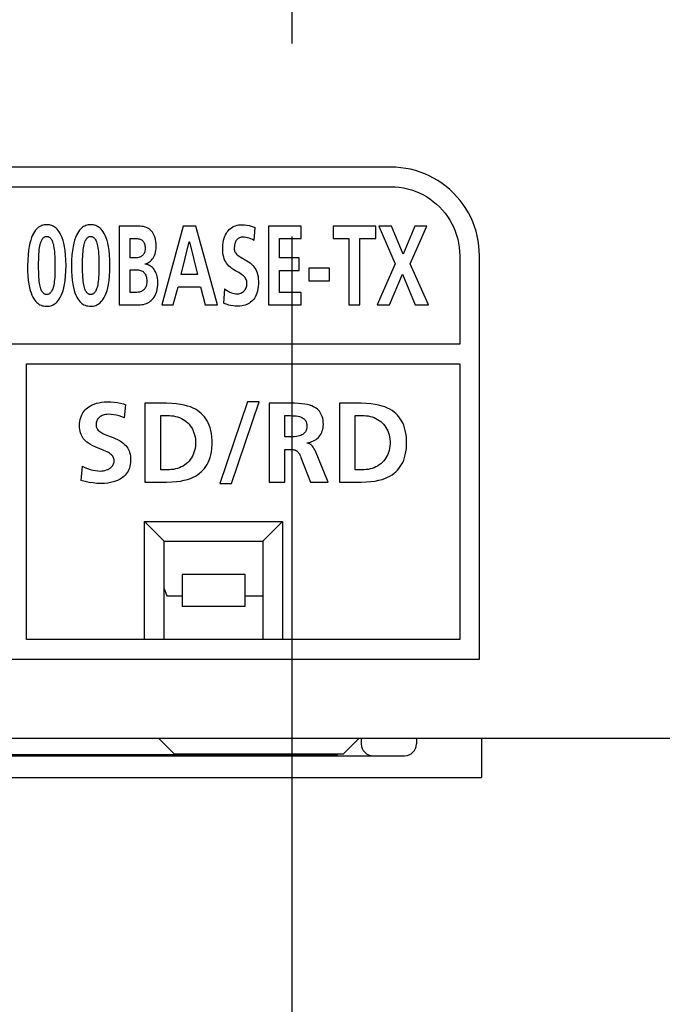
# Model space of a CAD drawing. Extents: x -4 to 1106, y 0 to 693.
# Tile 13 of 26: x 881 to 898, y 286 to 311. Entities that reach past the tile are written whole.
import ezdxf

# ---------------------------------------------------------------- set-up
doc = ezdxf.new("R2010")
doc.units = 0
doc.header["$LTSCALE"] = 65.395
doc.linetypes.add('CENTER', pattern=[0.6, 0.375, -0.075, 0.075, -0.075])
doc.layers.get('0').update_dxf_attribs({"linetype": 'CONTINUOUS'})
doc.layers.add('AXIS', color=7, linetype='CONTINUOUS')
doc.layers.add('FEAT_ALL', color=7, linetype='CONTINUOUS')

msp = doc.modelspace()

# ---------------------------------------------------------------- linework, layer by layer
at = {"color": 7, "linetype": 'CONTINUOUS'}
for p, q in [((890.679, 307.501), (871.679, 307.501)), ((890.805, 307.497), (890.679, 307.501)), ((890.932, 307.486), (890.805, 307.497)), ((891.058, 307.469), (890.932, 307.486)), ((891.182, 307.444), (891.058, 307.469)), ((891.304, 307.413), (891.182, 307.444)), ((891.424, 307.375), (891.304, 307.413)), ((891.54, 307.33), (891.424, 307.375)), ((891.654, 307.279), (891.54, 307.33)), ((891.766, 307.222), (891.654, 307.279)), ((891.874, 307.157), (891.766, 307.222)), ((891.979, 307.087), (891.874, 307.157)), ((892.08, 307.011), (891.979, 307.087)), ((871.679, 307), (890.679, 307)), ((890.679, 307), (890.786, 306.997)), ((890.786, 306.997), (890.892, 306.988)), ((890.892, 306.988), (890.997, 306.972)), ((890.997, 306.972), (891.1, 306.95)), ((891.1, 306.95), (891.201, 306.922)), ((891.201, 306.922), (891.3, 306.888)), ((891.3, 306.888), (891.397, 306.847)), ((891.397, 306.847), (891.491, 306.802)), ((892.177, 306.929), (892.08, 307.011)), ((892.27, 306.842), (892.177, 306.929)), ((892.357, 306.749), (892.27, 306.842)), ((891.491, 306.802), (891.583, 306.75)), ((891.583, 306.75), (891.671, 306.693)), ((891.671, 306.693), (891.756, 306.63)), ((891.756, 306.63), (891.838, 306.562)), ((892.439, 306.652), (892.357, 306.749)), ((892.516, 306.55), (892.439, 306.652)), ((891.838, 306.562), (891.916, 306.488)), ((891.916, 306.488), (891.99, 306.41)), ((891.99, 306.41), (892.058, 306.328)), ((892.058, 306.328), (892.121, 306.243)), ((892.586, 306.445), (892.516, 306.55)), ((892.65, 306.336), (892.586, 306.445)), ((892.708, 306.225), (892.65, 306.336)), ((892.121, 306.243), (892.178, 306.154)), ((892.178, 306.154), (892.23, 306.063)), ((892.759, 306.111), (892.708, 306.225)), ((892.804, 305.994), (892.759, 306.111)), ((881.636, 305.859), (881.611, 305.817)), ((881.662, 305.895), (881.636, 305.859)), ((881.687, 305.924), (881.662, 305.895)), ((881.713, 305.949), (881.687, 305.924)), ((881.739, 305.971), (881.713, 305.949)), ((881.766, 305.989), (881.739, 305.971)), ((881.793, 306.004), (881.766, 305.989)), ((881.821, 306.016), (881.793, 306.004)), ((881.85, 306.025), (881.821, 306.016)), ((881.88, 306.032), (881.85, 306.025)), ((881.911, 306.036), (881.88, 306.032)), ((881.945, 306.038), (881.911, 306.036)), ((881.98, 306.036), (881.945, 306.038)), ((882.014, 306.032), (881.98, 306.036)), ((882.045, 306.025), (882.014, 306.032)), ((882.076, 306.015), (882.045, 306.025)), ((882.105, 306.002), (882.076, 306.015)), ((882.133, 305.987), (882.105, 306.002)), ((882.16, 305.968), (882.133, 305.987)), ((882.187, 305.946), (882.16, 305.968)), ((882.213, 305.921), (882.187, 305.946)), ((882.239, 305.89), (882.213, 305.921)), ((882.265, 305.855), (882.239, 305.89)), ((882.29, 305.813), (882.265, 305.855)), ((882.752, 305.859), (882.726, 305.817)), ((882.778, 305.895), (882.752, 305.859)), ((882.803, 305.924), (882.778, 305.895)), ((882.829, 305.949), (882.803, 305.924)), ((882.855, 305.971), (882.829, 305.949)), ((882.882, 305.989), (882.855, 305.971)), ((882.909, 306.004), (882.882, 305.989)), ((882.937, 306.016), (882.909, 306.004)), ((882.966, 306.025), (882.937, 306.016)), ((882.996, 306.032), (882.966, 306.025)), ((883.027, 306.036), (882.996, 306.032)), ((883.06, 306.038), (883.027, 306.036)), ((883.096, 306.036), (883.06, 306.038)), ((883.129, 306.032), (883.096, 306.036)), ((883.161, 306.025), (883.129, 306.032)), ((883.192, 306.015), (883.161, 306.025)), ((883.221, 306.002), (883.192, 306.015)), ((883.249, 305.987), (883.221, 306.002)), ((883.276, 305.968), (883.249, 305.987)), ((883.303, 305.946), (883.276, 305.968)), ((883.329, 305.921), (883.303, 305.946)), ((883.355, 305.89), (883.329, 305.921)), ((883.38, 305.855), (883.355, 305.89)), ((883.406, 305.813), (883.38, 305.855)), ((884.273, 306.003), (883.783, 306.003)), ((883.783, 306.003), (883.783, 304)), ((884.318, 306.002), (884.273, 306.003)), ((884.362, 305.996), (884.318, 306.002)), ((884.404, 305.988), (884.362, 305.996)), ((884.442, 305.977), (884.404, 305.988)), ((884.478, 305.964), (884.442, 305.977)), ((884.509, 305.949), (884.478, 305.964)), ((884.537, 305.932), (884.509, 305.949)), ((884.563, 305.914), (884.537, 305.932)), ((884.586, 305.894), (884.563, 305.914)), ((884.608, 305.87), (884.586, 305.894)), ((884.629, 305.844), (884.608, 305.87)), ((884.649, 305.814), (884.629, 305.844)), ((885.41, 306.003), (884.865, 304)), ((885.728, 306.003), (885.41, 306.003)), ((886.278, 304), (885.728, 306.003)), ((886.505, 305.821), (886.527, 305.855)), ((886.527, 305.855), (886.552, 305.886)), ((886.552, 305.886), (886.578, 305.914)), ((886.578, 305.914), (886.606, 305.939)), ((886.606, 305.939), (886.636, 305.961)), ((886.636, 305.961), (886.668, 305.98)), ((886.668, 305.98), (886.702, 305.997)), ((886.702, 305.997), (886.738, 306.011)), ((886.738, 306.011), (886.776, 306.022)), ((886.776, 306.022), (886.816, 306.031)), ((886.816, 306.031), (886.858, 306.036)), ((886.858, 306.036), (886.901, 306.038)), ((886.901, 306.038), (886.965, 306.035)), ((886.965, 306.035), (887.025, 306.029)), ((887.025, 306.029), (887.082, 306.018)), ((887.082, 306.018), (887.137, 306.004)), ((887.137, 306.004), (887.189, 305.987)), ((887.189, 305.987), (887.237, 305.966)), ((887.211, 305.636), (887.237, 305.966)), ((888.401, 306.003), (887.574, 306.003)), ((887.574, 306.003), (887.574, 304)), ((888.401, 305.688), (888.401, 306.003)), ((890.296, 306.003), (889.212, 306.003)), ((889.212, 306.003), (889.212, 305.688)), ((890.296, 305.688), (890.296, 306.003)), ((890.699, 306.003), (890.373, 306.003)), ((890.373, 306.003), (890.792, 305.042)), ((890.992, 305.289), (890.699, 306.003)), ((891.291, 306.003), (890.992, 305.289)), ((891.171, 305.042), (891.592, 306.003)), ((891.592, 306.003), (891.291, 306.003)), ((892.23, 306.063), (892.276, 305.968)), ((892.276, 305.968), (892.316, 305.872)), ((892.316, 305.872), (892.35, 305.773)), ((892.841, 305.875), (892.804, 305.994)), ((892.873, 305.753), (892.841, 305.875)), ((881.539, 305.644), (881.518, 305.569)), ((881.561, 305.71), (881.539, 305.644)), ((881.585, 305.768), (881.561, 305.71)), ((881.611, 305.817), (881.585, 305.768)), ((881.788, 305.567), (881.798, 305.598)), ((881.798, 305.598), (881.809, 305.625)), ((881.809, 305.625), (881.82, 305.648)), ((881.82, 305.648), (881.832, 305.668)), ((881.832, 305.668), (881.844, 305.686)), ((881.844, 305.686), (881.856, 305.7)), ((881.856, 305.7), (881.869, 305.712)), ((881.869, 305.712), (881.882, 305.721)), ((881.882, 305.721), (881.895, 305.728)), ((881.895, 305.728), (881.909, 305.734)), ((881.909, 305.734), (881.922, 305.737)), ((881.922, 305.737), (881.937, 305.739)), ((881.937, 305.739), (881.951, 305.739)), ((881.951, 305.739), (881.966, 305.737)), ((881.966, 305.737), (881.98, 305.734)), ((881.98, 305.734), (881.994, 305.729)), ((881.994, 305.729), (882.007, 305.722)), ((882.007, 305.722), (882.021, 305.713)), ((882.021, 305.713), (882.034, 305.701)), ((882.034, 305.701), (882.046, 305.687)), ((882.046, 305.687), (882.059, 305.67)), ((882.059, 305.67), (882.071, 305.65)), ((882.071, 305.65), (882.082, 305.627)), ((882.082, 305.627), (882.093, 305.6)), ((882.093, 305.6), (882.103, 305.569)), ((882.314, 305.763), (882.29, 305.813)), ((882.338, 305.706), (882.314, 305.763)), ((882.36, 305.64), (882.338, 305.706)), ((882.38, 305.565), (882.36, 305.64)), ((882.654, 305.645), (882.633, 305.569)), ((882.677, 305.71), (882.654, 305.645)), ((882.701, 305.768), (882.677, 305.71)), ((882.726, 305.817), (882.701, 305.768)), ((882.904, 305.567), (882.914, 305.598)), ((882.914, 305.598), (882.924, 305.625)), ((882.924, 305.625), (882.936, 305.648)), ((882.936, 305.648), (882.947, 305.668)), ((882.947, 305.668), (882.96, 305.686)), ((882.96, 305.686), (882.972, 305.7)), ((882.972, 305.7), (882.985, 305.712)), ((882.985, 305.712), (882.997, 305.721)), ((882.997, 305.721), (883.011, 305.728)), ((883.011, 305.728), (883.024, 305.734)), ((883.024, 305.734), (883.038, 305.737)), ((883.038, 305.737), (883.052, 305.739)), ((883.052, 305.739), (883.067, 305.739)), ((883.067, 305.739), (883.081, 305.737)), ((883.081, 305.737), (883.096, 305.734)), ((883.096, 305.734), (883.109, 305.729)), ((883.109, 305.729), (883.123, 305.722)), ((883.123, 305.722), (883.136, 305.713)), ((883.136, 305.713), (883.149, 305.701)), ((883.149, 305.701), (883.162, 305.687)), ((883.162, 305.687), (883.174, 305.67)), ((883.174, 305.67), (883.186, 305.65)), ((883.186, 305.65), (883.198, 305.627)), ((883.198, 305.627), (883.209, 305.6)), ((883.209, 305.6), (883.219, 305.569)), ((883.43, 305.763), (883.406, 305.813)), ((883.453, 305.706), (883.43, 305.763)), ((883.475, 305.64), (883.453, 305.706)), ((883.495, 305.565), (883.475, 305.64)), ((884.064, 305.688), (884.172, 305.688)), ((884.064, 305.194), (884.064, 305.688)), ((884.172, 305.688), (884.208, 305.687)), ((884.208, 305.687), (884.24, 305.685)), ((884.24, 305.685), (884.269, 305.682)), ((884.269, 305.682), (884.294, 305.676)), ((884.294, 305.676), (884.316, 305.67)), ((884.316, 305.67), (884.335, 305.662)), ((884.335, 305.662), (884.352, 305.652)), ((884.352, 305.652), (884.368, 305.641)), ((884.368, 305.641), (884.382, 305.628)), ((884.382, 305.628), (884.395, 305.613)), ((884.395, 305.613), (884.407, 305.596)), ((884.407, 305.596), (884.418, 305.576)), ((884.418, 305.576), (884.427, 305.555)), ((884.667, 305.781), (884.649, 305.814)), ((884.683, 305.745), (884.667, 305.781)), ((884.697, 305.705), (884.683, 305.745)), ((884.708, 305.66), (884.697, 305.705)), ((884.717, 305.609), (884.708, 305.66)), ((884.722, 305.553), (884.717, 305.609)), ((885.358, 304.775), (885.561, 305.601)), ((885.561, 305.601), (885.565, 305.601)), ((885.565, 305.601), (885.768, 304.775)), ((886.415, 305.517), (886.423, 305.582)), ((886.423, 305.582), (886.434, 305.642)), ((886.434, 305.642), (886.449, 305.696)), ((886.449, 305.696), (886.465, 305.743)), ((886.465, 305.743), (886.484, 305.784)), ((886.484, 305.784), (886.505, 305.821)), ((886.727, 305.58), (886.718, 305.552)), ((886.736, 305.603), (886.727, 305.58)), ((886.747, 305.624), (886.736, 305.603)), ((886.759, 305.642), (886.747, 305.624)), ((886.773, 305.658), (886.759, 305.642)), ((886.787, 305.672), (886.773, 305.658)), ((886.804, 305.684), (886.787, 305.672)), ((886.822, 305.695), (886.804, 305.684)), ((886.841, 305.704), (886.822, 305.695)), ((886.861, 305.712), (886.841, 305.704)), ((886.882, 305.717), (886.861, 305.712)), ((886.904, 305.721), (886.882, 305.717)), ((886.926, 305.722), (886.904, 305.721)), ((886.963, 305.72), (886.926, 305.722)), ((887.003, 305.715), (886.963, 305.72)), ((887.044, 305.707), (887.003, 305.715)), ((887.085, 305.695), (887.044, 305.707)), ((887.127, 305.679), (887.085, 305.695)), ((887.169, 305.66), (887.127, 305.679)), ((887.211, 305.636), (887.169, 305.66)), ((887.855, 305.688), (888.401, 305.688)), ((887.855, 305.194), (887.855, 305.688)), ((889.212, 305.688), (889.613, 305.688)), ((889.613, 305.688), (889.613, 304)), ((889.894, 305.688), (890.296, 305.688)), ((889.894, 304), (889.894, 305.688)), ((892.35, 305.773), (892.378, 305.671)), ((892.378, 305.671), (892.4, 305.568)), ((892.897, 305.629), (892.873, 305.753)), ((892.915, 305.504), (892.897, 305.629)), ((881.483, 305.383), (881.47, 305.27)), ((881.499, 305.482), (881.483, 305.383)), ((881.518, 305.569), (881.499, 305.482)), ((881.747, 305.293), (881.751, 305.352)), ((881.751, 305.352), (881.757, 305.404)), ((881.757, 305.404), (881.764, 305.452)), ((881.764, 305.452), (881.771, 305.494)), ((881.771, 305.494), (881.779, 305.533)), ((881.779, 305.533), (881.788, 305.567)), ((882.103, 305.569), (882.113, 305.535)), ((882.113, 305.535), (882.121, 305.497)), ((882.121, 305.497), (882.129, 305.454)), ((882.129, 305.454), (882.136, 305.407)), ((882.136, 305.407), (882.142, 305.354)), ((882.142, 305.354), (882.146, 305.295)), ((882.397, 305.48), (882.38, 305.565)), ((882.412, 305.383), (882.397, 305.48)), ((882.424, 305.27), (882.412, 305.383)), ((882.599, 305.383), (882.586, 305.27)), ((882.615, 305.482), (882.599, 305.383)), ((882.633, 305.569), (882.615, 305.482)), ((882.862, 305.293), (882.867, 305.352)), ((882.867, 305.352), (882.873, 305.404)), ((882.873, 305.404), (882.879, 305.452)), ((882.879, 305.452), (882.887, 305.494)), ((882.887, 305.494), (882.895, 305.533)), ((882.895, 305.533), (882.904, 305.567)), ((883.219, 305.569), (883.228, 305.535)), ((883.228, 305.535), (883.237, 305.497)), ((883.237, 305.497), (883.245, 305.454)), ((883.245, 305.454), (883.251, 305.407)), ((883.251, 305.407), (883.257, 305.354)), ((883.257, 305.354), (883.262, 305.295)), ((883.513, 305.48), (883.495, 305.565)), ((883.528, 305.383), (883.513, 305.48)), ((883.54, 305.271), (883.528, 305.383)), ((884.425, 305.329), (884.416, 305.308)), ((884.433, 305.352), (884.425, 305.329)), ((884.427, 305.555), (884.434, 305.53)), ((884.438, 305.378), (884.433, 305.352)), ((884.434, 305.53), (884.439, 305.502)), ((884.442, 305.406), (884.438, 305.378)), ((884.439, 305.502), (884.442, 305.472)), ((884.442, 305.472), (884.443, 305.438)), ((884.443, 305.438), (884.442, 305.406)), ((884.695, 305.295), (884.707, 305.337)), ((884.707, 305.337), (884.716, 305.384)), ((884.716, 305.384), (884.722, 305.435)), ((884.724, 305.489), (884.722, 305.553)), ((884.722, 305.435), (884.724, 305.489)), ((886.412, 305.449), (886.415, 305.517)), ((886.413, 305.381), (886.412, 305.449)), ((886.418, 305.319), (886.413, 305.381)), ((886.707, 305.484), (886.705, 305.444)), ((886.705, 305.444), (886.706, 305.418)), ((886.706, 305.418), (886.71, 305.395)), ((886.711, 305.521), (886.707, 305.484)), ((886.71, 305.395), (886.715, 305.373)), ((886.718, 305.552), (886.711, 305.521)), ((886.715, 305.373), (886.723, 305.352)), ((886.723, 305.352), (886.733, 305.332)), ((886.733, 305.332), (886.745, 305.312)), ((892.4, 305.568), (892.416, 305.464)), ((892.416, 305.464), (892.426, 305.358)), ((892.426, 305.358), (892.429, 305.251)), ((892.925, 305.377), (892.915, 305.504)), ((892.929, 305.251), (892.925, 305.377)), ((881.462, 305.141), (881.459, 304.996)), ((881.47, 305.27), (881.462, 305.141)), ((881.74, 305.08), (881.741, 305.158)), ((881.74, 304.996), (881.74, 305.08)), ((881.741, 305.158), (881.744, 305.229)), ((881.744, 305.229), (881.747, 305.293)), ((882.146, 305.295), (882.15, 305.23)), ((882.15, 305.23), (882.152, 305.159)), ((882.152, 305.159), (882.153, 305.081)), ((882.153, 305.081), (882.153, 304.996)), ((882.432, 305.141), (882.424, 305.27)), ((882.435, 305.001), (882.432, 305.141)), ((882.578, 305.141), (882.574, 304.996)), ((882.586, 305.27), (882.578, 305.141)), ((882.856, 305.08), (882.857, 305.158)), ((882.856, 304.996), (882.856, 305.08)), ((882.857, 305.158), (882.859, 305.229)), ((882.859, 305.229), (882.862, 305.293)), ((883.262, 305.295), (883.265, 305.23)), ((883.265, 305.23), (883.268, 305.159)), ((883.268, 305.159), (883.269, 305.081)), ((883.269, 305.081), (883.269, 304.996)), ((883.547, 305.141), (883.54, 305.271)), ((883.55, 305.002), (883.547, 305.141)), ((884.178, 305.194), (884.064, 305.194)), ((884.217, 305.196), (884.178, 305.194)), ((884.25, 305.199), (884.217, 305.196)), ((884.279, 305.205), (884.25, 305.199)), ((884.304, 305.213), (884.279, 305.205)), ((884.326, 305.221), (884.304, 305.213)), ((884.345, 305.232), (884.326, 305.221)), ((884.362, 305.244), (884.345, 305.232)), ((884.378, 305.258), (884.362, 305.244)), ((884.392, 305.273), (884.378, 305.258)), ((884.405, 305.29), (884.392, 305.273)), ((884.416, 305.308), (884.405, 305.29)), ((884.502, 305.062), (884.529, 305.077)), ((884.529, 305.077), (884.555, 305.093)), ((884.555, 305.093), (884.579, 305.113)), ((884.579, 305.113), (884.603, 305.135)), ((884.603, 305.135), (884.625, 305.161)), ((884.625, 305.161), (884.645, 305.189)), ((884.645, 305.189), (884.664, 305.221)), ((884.664, 305.221), (884.68, 305.256)), ((884.68, 305.256), (884.695, 305.295)), ((886.426, 305.263), (886.418, 305.319)), ((886.438, 305.215), (886.426, 305.263)), ((886.452, 305.171), (886.438, 305.215)), ((886.469, 305.13), (886.452, 305.171)), ((886.488, 305.093), (886.469, 305.13)), ((886.511, 305.057), (886.488, 305.093)), ((886.745, 305.312), (886.761, 305.292)), ((886.761, 305.292), (886.781, 305.272)), ((886.781, 305.272), (886.806, 305.252)), ((886.806, 305.252), (886.835, 305.231)), ((886.835, 305.231), (886.868, 305.21)), ((886.868, 305.21), (886.904, 305.19)), ((886.904, 305.19), (886.943, 305.168)), ((886.943, 305.168), (886.984, 305.145)), ((886.984, 305.145), (887.027, 305.12)), ((887.027, 305.12), (887.068, 305.094)), ((887.068, 305.094), (887.108, 305.065)), ((888.355, 305.194), (887.855, 305.194)), ((888.355, 304.878), (888.355, 305.194)), ((892.429, 305.251), (892.429, 303)), ((892.929, 295), (892.929, 305.251)), ((881.459, 304.996), (881.461, 304.858)), ((881.461, 304.858), (881.467, 304.735)), ((881.74, 304.914), (881.74, 304.996)), ((881.741, 304.839), (881.74, 304.914)), ((881.743, 304.77), (881.741, 304.839)), ((882.152, 304.839), (882.15, 304.77)), ((882.153, 304.914), (882.152, 304.839)), ((882.153, 304.996), (882.153, 304.914)), ((882.424, 304.731), (882.432, 304.861)), ((882.432, 304.861), (882.435, 305.001)), ((882.574, 304.996), (882.577, 304.858)), ((882.577, 304.858), (882.583, 304.735)), ((882.856, 304.914), (882.856, 304.996)), ((882.857, 304.839), (882.856, 304.914)), ((882.859, 304.77), (882.857, 304.839)), ((883.268, 304.839), (883.266, 304.77)), ((883.269, 304.914), (883.268, 304.839)), ((883.269, 304.996), (883.269, 304.914)), ((883.54, 304.732), (883.548, 304.862)), ((883.548, 304.862), (883.55, 305.002)), ((884.064, 304.895), (884.196, 304.895)), ((884.064, 304.316), (884.064, 304.895)), ((884.196, 304.895), (884.237, 304.894)), ((884.237, 304.894), (884.272, 304.89)), ((884.272, 304.89), (884.303, 304.884)), ((884.303, 304.884), (884.329, 304.877)), ((884.329, 304.877), (884.352, 304.868)), ((884.352, 304.868), (884.372, 304.858)), ((884.372, 304.858), (884.39, 304.846)), ((884.39, 304.846), (884.405, 304.833)), ((884.405, 304.833), (884.42, 304.818)), ((884.445, 305.042), (884.474, 305.051)), ((884.445, 305.036), (884.445, 305.042)), ((884.474, 305.031), (884.445, 305.036)), ((884.474, 305.051), (884.502, 305.062)), ((884.502, 305.023), (884.474, 305.031)), ((884.529, 305.013), (884.502, 305.023)), ((884.555, 305.001), (884.529, 305.013)), ((884.581, 304.985), (884.555, 305.001)), ((884.606, 304.968), (884.581, 304.985)), ((884.629, 304.947), (884.606, 304.968)), ((884.652, 304.924), (884.629, 304.947)), ((884.673, 304.898), (884.652, 304.924)), ((884.692, 304.869), (884.673, 304.898)), ((884.71, 304.837), (884.692, 304.869)), ((884.726, 304.801), (884.71, 304.837)), ((886.538, 305.022), (886.511, 305.057)), ((886.57, 304.988), (886.538, 305.022)), ((886.606, 304.956), (886.57, 304.988)), ((886.646, 304.925), (886.606, 304.956)), ((886.69, 304.895), (886.646, 304.925)), ((886.735, 304.868), (886.69, 304.895)), ((886.82, 304.82), (886.735, 304.868)), ((887.108, 305.065), (887.144, 305.035)), ((887.144, 305.035), (887.175, 305.003)), ((887.175, 305.003), (887.203, 304.971)), ((887.203, 304.971), (887.227, 304.937)), ((887.227, 304.937), (887.249, 304.9)), ((887.249, 304.9), (887.267, 304.861)), ((887.267, 304.861), (887.284, 304.819)), ((887.855, 304.878), (888.355, 304.878)), ((887.855, 304.316), (887.855, 304.878)), ((889.126, 304.93), (888.598, 304.93)), ((888.598, 304.93), (888.598, 304.614)), ((889.126, 304.614), (889.126, 304.93)), ((890.792, 305.042), (890.331, 304)), ((891.631, 304), (891.171, 305.042)), ((881.467, 304.735), (881.478, 304.626)), ((881.478, 304.626), (881.491, 304.53)), ((881.746, 304.707), (881.743, 304.77)), ((881.751, 304.65), (881.746, 304.707)), ((881.756, 304.598), (881.751, 304.65)), ((881.762, 304.552), (881.756, 304.598)), ((882.137, 304.598), (882.131, 304.551)), ((882.143, 304.649), (882.137, 304.598)), ((882.147, 304.706), (882.143, 304.649)), ((882.15, 304.77), (882.147, 304.706)), ((882.398, 304.522), (882.412, 304.619)), ((882.412, 304.619), (882.424, 304.731)), ((882.583, 304.735), (882.593, 304.626)), ((882.593, 304.626), (882.607, 304.529)), ((882.862, 304.707), (882.859, 304.77)), ((882.866, 304.65), (882.862, 304.707)), ((882.871, 304.598), (882.866, 304.65)), ((882.878, 304.552), (882.871, 304.598)), ((883.253, 304.598), (883.246, 304.551)), ((883.258, 304.649), (883.253, 304.598)), ((883.263, 304.706), (883.258, 304.649)), ((883.266, 304.77), (883.263, 304.706)), ((883.513, 304.523), (883.528, 304.62)), ((883.528, 304.62), (883.54, 304.732)), ((884.42, 304.818), (884.433, 304.801)), ((884.433, 304.801), (884.446, 304.781)), ((884.446, 304.781), (884.458, 304.758)), ((884.458, 304.758), (884.467, 304.733)), ((884.467, 304.733), (884.475, 304.704)), ((884.475, 304.704), (884.481, 304.671)), ((884.481, 304.671), (884.485, 304.635)), ((884.485, 304.635), (884.486, 304.594)), ((884.486, 304.594), (884.485, 304.56)), ((884.74, 304.763), (884.726, 304.801)), ((884.751, 304.721), (884.74, 304.763)), ((884.76, 304.676), (884.751, 304.721)), ((884.765, 304.629), (884.76, 304.676)), ((884.767, 304.58), (884.765, 304.629)), ((884.765, 304.512), (884.767, 304.58)), ((885.768, 304.775), (885.358, 304.775)), ((886.857, 304.798), (886.82, 304.82)), ((886.89, 304.777), (886.857, 304.798)), ((886.918, 304.756), (886.89, 304.777)), ((886.943, 304.735), (886.918, 304.756)), ((886.963, 304.714), (886.943, 304.735)), ((886.98, 304.693), (886.963, 304.714)), ((886.994, 304.672), (886.98, 304.693)), ((887.005, 304.65), (886.994, 304.672)), ((887.014, 304.626), (887.005, 304.65)), ((887.02, 304.601), (887.014, 304.626)), ((887.025, 304.574), (887.02, 304.601)), ((887.284, 304.819), (887.297, 304.771)), ((887.297, 304.771), (887.308, 304.719)), ((887.308, 304.719), (887.316, 304.66)), ((887.316, 304.66), (887.319, 304.597)), ((887.319, 304.597), (887.319, 304.532)), ((888.598, 304.614), (889.126, 304.614)), ((890.649, 304), (890.976, 304.781)), ((890.976, 304.781), (891.3, 304)), ((881.491, 304.53), (881.507, 304.445)), ((881.507, 304.445), (881.526, 304.37)), ((881.526, 304.37), (881.546, 304.305)), ((881.769, 304.51), (881.762, 304.552)), ((881.777, 304.473), (881.769, 304.51)), ((881.786, 304.439), (881.777, 304.473)), ((881.795, 304.41), (881.786, 304.439)), ((881.805, 304.383), (881.795, 304.41)), ((881.816, 304.36), (881.805, 304.383)), ((881.827, 304.34), (881.816, 304.36)), ((881.839, 304.322), (881.827, 304.34)), ((882.064, 304.339), (882.052, 304.322)), ((882.075, 304.36), (882.064, 304.339)), ((882.086, 304.383), (882.075, 304.36)), ((882.097, 304.409), (882.086, 304.383)), ((882.106, 304.439), (882.097, 304.409)), ((882.115, 304.472), (882.106, 304.439)), ((882.123, 304.509), (882.115, 304.472)), ((882.131, 304.551), (882.123, 304.509)), ((882.338, 304.296), (882.36, 304.362)), ((882.36, 304.362), (882.38, 304.437)), ((882.38, 304.437), (882.398, 304.522)), ((882.607, 304.529), (882.623, 304.444)), ((882.623, 304.444), (882.642, 304.37)), ((882.642, 304.37), (882.662, 304.305)), ((882.885, 304.51), (882.878, 304.552)), ((882.893, 304.473), (882.885, 304.51)), ((882.902, 304.439), (882.893, 304.473)), ((882.911, 304.41), (882.902, 304.439)), ((882.921, 304.383), (882.911, 304.41)), ((882.932, 304.36), (882.921, 304.383)), ((882.943, 304.34), (882.932, 304.36)), ((882.955, 304.322), (882.943, 304.34)), ((883.179, 304.339), (883.167, 304.322)), ((883.191, 304.36), (883.179, 304.339)), ((883.202, 304.383), (883.191, 304.36)), ((883.212, 304.409), (883.202, 304.383)), ((883.222, 304.439), (883.212, 304.409)), ((883.231, 304.472), (883.222, 304.439)), ((883.239, 304.509), (883.231, 304.472)), ((883.246, 304.551), (883.239, 304.509)), ((883.454, 304.297), (883.476, 304.362)), ((883.476, 304.362), (883.496, 304.437)), ((883.496, 304.437), (883.513, 304.523)), ((884.3, 304.327), (884.269, 304.321)), ((884.326, 304.335), (884.3, 304.327)), ((884.349, 304.344), (884.326, 304.335)), ((884.369, 304.355), (884.349, 304.344)), ((884.388, 304.367), (884.369, 304.355)), ((884.405, 304.38), (884.388, 304.367)), ((884.421, 304.396), (884.405, 304.38)), ((884.435, 304.413), (884.421, 304.396)), ((884.447, 304.431), (884.435, 304.413)), ((884.459, 304.452), (884.447, 304.431)), ((884.468, 304.475), (884.459, 304.452)), ((884.476, 304.5), (884.468, 304.475)), ((884.481, 304.528), (884.476, 304.5)), ((884.485, 304.56), (884.481, 304.528)), ((884.725, 304.303), (884.739, 304.347)), ((884.739, 304.347), (884.751, 304.396)), ((884.751, 304.396), (884.759, 304.451)), ((884.759, 304.451), (884.765, 304.512)), ((885.156, 304), (885.278, 304.46)), ((885.278, 304.46), (885.847, 304.46)), ((885.847, 304.46), (885.966, 304)), ((886.46, 304.405), (886.434, 304.044)), ((886.46, 304.405), (886.505, 304.372)), ((886.505, 304.372), (886.548, 304.346)), ((886.548, 304.346), (886.59, 304.325)), ((886.918, 304.325), (886.938, 304.34)), ((886.938, 304.34), (886.956, 304.356)), ((886.956, 304.356), (886.972, 304.374)), ((886.972, 304.374), (886.986, 304.394)), ((886.986, 304.394), (886.998, 304.414)), ((886.998, 304.414), (887.008, 304.437)), ((887.008, 304.437), (887.016, 304.461)), ((887.016, 304.461), (887.022, 304.488)), ((887.022, 304.488), (887.025, 304.516)), ((887.026, 304.545), (887.025, 304.574)), ((887.025, 304.516), (887.026, 304.545)), ((887.295, 304.351), (887.281, 304.301)), ((887.307, 304.407), (887.295, 304.351)), ((887.315, 304.467), (887.307, 304.407)), ((887.319, 304.532), (887.315, 304.467)), ((881.546, 304.305), (881.568, 304.249)), ((881.568, 304.249), (881.591, 304.199)), ((881.591, 304.199), (881.616, 304.157)), ((881.616, 304.157), (881.641, 304.12)), ((881.641, 304.12), (881.666, 304.089)), ((881.666, 304.089), (881.692, 304.063)), ((881.852, 304.307), (881.839, 304.322)), ((881.864, 304.295), (881.852, 304.307)), ((881.877, 304.285), (881.864, 304.295)), ((881.89, 304.277), (881.877, 304.285)), ((881.904, 304.272), (881.89, 304.277)), ((881.917, 304.268), (881.904, 304.272)), ((881.931, 304.265), (881.917, 304.268)), ((881.945, 304.264), (881.931, 304.265)), ((881.959, 304.265), (881.945, 304.264)), ((881.973, 304.268), (881.959, 304.265)), ((881.987, 304.272), (881.973, 304.268)), ((882, 304.277), (881.987, 304.272)), ((882.013, 304.285), (882, 304.277)), ((882.027, 304.295), (882.013, 304.285)), ((882.039, 304.307), (882.027, 304.295)), ((882.052, 304.322), (882.039, 304.307)), ((882.187, 304.057), (882.213, 304.082)), ((882.213, 304.082), (882.239, 304.112)), ((882.239, 304.112), (882.264, 304.148)), ((882.264, 304.148), (882.289, 304.19)), ((882.289, 304.19), (882.314, 304.239)), ((882.314, 304.239), (882.338, 304.296)), ((882.662, 304.305), (882.684, 304.248)), ((882.684, 304.248), (882.707, 304.199)), ((882.707, 304.199), (882.732, 304.156)), ((882.732, 304.156), (882.757, 304.12)), ((882.757, 304.12), (882.782, 304.089)), ((882.782, 304.089), (882.808, 304.063)), ((882.967, 304.307), (882.955, 304.322)), ((882.98, 304.295), (882.967, 304.307)), ((882.993, 304.285), (882.98, 304.295)), ((883.006, 304.277), (882.993, 304.285)), ((883.019, 304.272), (883.006, 304.277)), ((883.033, 304.268), (883.019, 304.272)), ((883.046, 304.265), (883.033, 304.268)), ((883.06, 304.264), (883.046, 304.265)), ((883.075, 304.265), (883.06, 304.264)), ((883.088, 304.268), (883.075, 304.265)), ((883.102, 304.272), (883.088, 304.268)), ((883.116, 304.277), (883.102, 304.272)), ((883.129, 304.285), (883.116, 304.277)), ((883.142, 304.295), (883.129, 304.285)), ((883.155, 304.307), (883.142, 304.295)), ((883.167, 304.322), (883.155, 304.307)), ((883.303, 304.057), (883.329, 304.083)), ((883.329, 304.083), (883.355, 304.113)), ((883.355, 304.113), (883.38, 304.148)), ((883.38, 304.148), (883.406, 304.19)), ((883.406, 304.19), (883.43, 304.239)), ((883.43, 304.239), (883.454, 304.297)), ((884.196, 304.316), (884.064, 304.316)), ((884.235, 304.317), (884.196, 304.316)), ((884.269, 304.321), (884.235, 304.317)), ((884.546, 304.073), (884.574, 304.092)), ((884.574, 304.092), (884.6, 304.113)), ((884.6, 304.113), (884.625, 304.137)), ((884.625, 304.137), (884.648, 304.163)), ((884.648, 304.163), (884.669, 304.193)), ((884.669, 304.193), (884.69, 304.226)), ((884.69, 304.226), (884.708, 304.262)), ((884.708, 304.262), (884.725, 304.303)), ((886.59, 304.325), (886.631, 304.309)), ((886.631, 304.309), (886.671, 304.296)), ((886.671, 304.296), (886.708, 304.288)), ((886.708, 304.288), (886.744, 304.283)), ((886.744, 304.283), (886.777, 304.282)), ((886.777, 304.282), (886.801, 304.283)), ((886.801, 304.283), (886.825, 304.286)), ((886.825, 304.286), (886.85, 304.293)), ((886.85, 304.293), (886.874, 304.301)), ((886.874, 304.301), (886.897, 304.312)), ((886.897, 304.312), (886.918, 304.325)), ((887.15, 304.092), (887.121, 304.067)), ((887.176, 304.118), (887.15, 304.092)), ((887.201, 304.148), (887.176, 304.118)), ((887.224, 304.181), (887.201, 304.148)), ((887.245, 304.216), (887.224, 304.181)), ((887.264, 304.256), (887.245, 304.216)), ((887.281, 304.301), (887.264, 304.256)), ((888.405, 304.316), (887.855, 304.316)), ((888.405, 304), (888.405, 304.316)), ((881.692, 304.063), (881.718, 304.041)), ((881.718, 304.041), (881.745, 304.021)), ((881.745, 304.021), (881.774, 304.005)), ((881.774, 304.005), (881.803, 303.992)), ((881.803, 303.992), (881.835, 303.981)), ((881.835, 303.981), (881.869, 303.973)), ((881.869, 303.973), (881.904, 303.968)), ((881.904, 303.968), (881.939, 303.966)), ((881.939, 303.966), (881.974, 303.967)), ((881.974, 303.967), (882.009, 303.971)), ((882.009, 303.971), (882.043, 303.978)), ((882.043, 303.978), (882.075, 303.988)), ((882.075, 303.988), (882.105, 304.001)), ((882.105, 304.001), (882.133, 304.017)), ((882.133, 304.017), (882.16, 304.035)), ((882.16, 304.035), (882.187, 304.057)), ((882.808, 304.063), (882.834, 304.04)), ((882.834, 304.04), (882.861, 304.021)), ((882.861, 304.021), (882.89, 304.005)), ((882.89, 304.005), (882.92, 303.991)), ((882.92, 303.991), (882.951, 303.981)), ((882.951, 303.981), (882.985, 303.973)), ((882.985, 303.973), (883.02, 303.968)), ((883.02, 303.968), (883.055, 303.966)), ((883.055, 303.966), (883.091, 303.967)), ((883.091, 303.967), (883.125, 303.971)), ((883.125, 303.971), (883.159, 303.978)), ((883.159, 303.978), (883.191, 303.989)), ((883.191, 303.989), (883.221, 304.001)), ((883.221, 304.001), (883.249, 304.017)), ((883.249, 304.017), (883.276, 304.035)), ((883.276, 304.035), (883.303, 304.057)), ((883.783, 304), (884.273, 304)), ((884.273, 304), (884.317, 304.002)), ((884.317, 304.002), (884.361, 304.007)), ((884.361, 304.007), (884.403, 304.015)), ((884.403, 304.015), (884.443, 304.026)), ((884.443, 304.026), (884.48, 304.04)), ((884.48, 304.04), (884.515, 304.055)), ((884.515, 304.055), (884.546, 304.073)), ((884.865, 304), (885.156, 304)), ((885.966, 304), (886.278, 304)), ((886.502, 304.019), (886.434, 304.044)), ((886.564, 303.998), (886.502, 304.019)), ((886.62, 303.984), (886.564, 303.998)), ((886.674, 303.974), (886.62, 303.984)), ((886.731, 303.968), (886.674, 303.974)), ((886.793, 303.966), (886.731, 303.968)), ((886.846, 303.968), (886.793, 303.966)), ((886.895, 303.974), (886.846, 303.968)), ((886.941, 303.983), (886.895, 303.974)), ((886.983, 303.995), (886.941, 303.983)), ((887.021, 304.009), (886.983, 303.995)), ((887.057, 304.026), (887.021, 304.009)), ((887.09, 304.046), (887.057, 304.026)), ((887.121, 304.067), (887.09, 304.046)), ((887.574, 304), (888.405, 304)), ((889.613, 304), (889.894, 304)), ((890.331, 304), (890.649, 304)), ((891.3, 304), (891.631, 304)), ((892.429, 303), (869.929, 303)), ((881.429, 302.501), (892.429, 302.501)), ((881.429, 295.501), (881.429, 302.501)), ((892.429, 302.501), (892.429, 295.501)), ((882.889, 301.294), (882.916, 301.327)), ((882.916, 301.327), (882.946, 301.358)), ((882.946, 301.358), (882.98, 301.387)), ((882.98, 301.387), (883.017, 301.414)), ((883.017, 301.414), (883.057, 301.44)), ((883.057, 301.44), (883.102, 301.463)), ((883.102, 301.463), (883.152, 301.483)), ((883.152, 301.483), (883.207, 301.501)), ((883.207, 301.501), (883.267, 301.516)), ((883.267, 301.516), (883.332, 301.528)), ((883.332, 301.528), (883.402, 301.535)), ((883.402, 301.535), (883.478, 301.538)), ((883.478, 301.538), (883.572, 301.535)), ((883.572, 301.535), (883.659, 301.529)), ((883.659, 301.529), (883.741, 301.518)), ((883.741, 301.518), (883.818, 301.504)), ((883.818, 301.504), (883.89, 301.486)), ((883.89, 301.486), (883.957, 301.466)), ((883.92, 301.136), (883.957, 301.466)), ((884.987, 301.503), (884.438, 301.503)), ((884.438, 301.503), (884.438, 299.5)), ((885.119, 301.5), (884.987, 301.503)), ((885.238, 301.49), (885.119, 301.5)), ((885.343, 301.475), (885.238, 301.49)), ((885.436, 301.456), (885.343, 301.475)), ((885.519, 301.433), (885.436, 301.456)), ((885.593, 301.408), (885.519, 301.433)), ((885.659, 301.379), (885.593, 301.408)), ((885.719, 301.349), (885.659, 301.379)), ((885.773, 301.315), (885.719, 301.349)), ((887.037, 301.538), (886.336, 299.466)), ((886.635, 299.466), (887.335, 301.538)), ((887.335, 301.538), (887.037, 301.538)), ((888.137, 301.503), (887.589, 301.503)), ((887.589, 301.503), (887.589, 299.5)), ((888.241, 301.502), (888.137, 301.503)), ((888.334, 301.498), (888.241, 301.502)), ((888.419, 301.491), (888.334, 301.498)), ((888.495, 301.481), (888.419, 301.491)), ((888.562, 301.468), (888.495, 301.481)), ((888.621, 301.452), (888.562, 301.468)), ((888.671, 301.435), (888.621, 301.452)), ((888.715, 301.416), (888.671, 301.435)), ((888.753, 301.396), (888.715, 301.416)), ((888.786, 301.374), (888.753, 301.396)), ((888.816, 301.35), (888.786, 301.374)), ((888.842, 301.325), (888.816, 301.35)), ((888.866, 301.298), (888.842, 301.325)), ((889.924, 301.503), (889.376, 301.503)), ((889.376, 301.503), (889.376, 299.5)), ((890.056, 301.5), (889.924, 301.503)), ((890.174, 301.49), (890.056, 301.5)), ((890.279, 301.475), (890.174, 301.49)), ((890.373, 301.456), (890.279, 301.475)), ((890.456, 301.433), (890.373, 301.456)), ((890.53, 301.408), (890.456, 301.433)), ((890.596, 301.379), (890.53, 301.408)), ((890.656, 301.349), (890.596, 301.379)), ((890.71, 301.315), (890.656, 301.349)), ((882.787, 301.041), (882.796, 301.091)), ((882.796, 301.091), (882.809, 301.138)), ((882.809, 301.138), (882.825, 301.182)), ((882.825, 301.182), (882.844, 301.222)), ((882.844, 301.222), (882.865, 301.259)), ((882.865, 301.259), (882.889, 301.294)), ((883.225, 301.076), (883.216, 301.053)), ((883.237, 301.096), (883.225, 301.076)), ((883.251, 301.115), (883.237, 301.096)), ((883.266, 301.133), (883.251, 301.115)), ((883.283, 301.149), (883.266, 301.133)), ((883.303, 301.164), (883.283, 301.149)), ((883.324, 301.178), (883.303, 301.164)), ((883.349, 301.19), (883.324, 301.178)), ((883.375, 301.2), (883.349, 301.19)), ((883.405, 301.209), (883.375, 301.2)), ((883.438, 301.216), (883.405, 301.209)), ((883.474, 301.22), (883.438, 301.216)), ((883.513, 301.222), (883.474, 301.22)), ((883.579, 301.22), (883.513, 301.222)), ((883.647, 301.213), (883.579, 301.22)), ((883.716, 301.201), (883.647, 301.213)), ((883.785, 301.184), (883.716, 301.201)), ((883.853, 301.162), (883.785, 301.184)), ((883.92, 301.136), (883.853, 301.162)), ((884.84, 301.188), (885.064, 301.188)), ((884.84, 299.816), (884.84, 301.188)), ((885.064, 301.188), (885.115, 301.186)), ((885.115, 301.186), (885.166, 301.18)), ((885.166, 301.18), (885.217, 301.17)), ((885.217, 301.17), (885.267, 301.156)), ((885.267, 301.156), (885.315, 301.139)), ((885.315, 301.139), (885.362, 301.118)), ((885.362, 301.118), (885.406, 301.094)), ((885.406, 301.094), (885.448, 301.067)), ((885.823, 301.28), (885.773, 301.315)), ((885.868, 301.241), (885.823, 301.28)), ((885.91, 301.201), (885.868, 301.241)), ((885.948, 301.157), (885.91, 301.201)), ((885.983, 301.11), (885.948, 301.157)), ((886.015, 301.059), (885.983, 301.11)), ((887.991, 301.188), (888.123, 301.188)), ((887.991, 300.648), (887.991, 301.188)), ((888.123, 301.188), (888.181, 301.187)), ((888.181, 301.187), (888.233, 301.184)), ((888.233, 301.184), (888.279, 301.18)), ((888.279, 301.18), (888.321, 301.174)), ((888.321, 301.174), (888.357, 301.166)), ((888.357, 301.166), (888.389, 301.156)), ((888.389, 301.156), (888.417, 301.144)), ((888.417, 301.144), (888.441, 301.132)), ((888.441, 301.132), (888.461, 301.119)), ((888.461, 301.119), (888.479, 301.104)), ((888.479, 301.104), (888.494, 301.089)), ((888.494, 301.089), (888.507, 301.072)), ((888.887, 301.269), (888.866, 301.298)), ((888.906, 301.237), (888.887, 301.269)), ((888.923, 301.202), (888.906, 301.237)), ((888.937, 301.163), (888.923, 301.202)), ((888.949, 301.12), (888.937, 301.163)), ((888.958, 301.072), (888.949, 301.12)), ((889.777, 301.188), (890.001, 301.188)), ((889.777, 299.816), (889.777, 301.188)), ((890.001, 301.188), (890.052, 301.186)), ((890.052, 301.186), (890.104, 301.18)), ((890.104, 301.18), (890.154, 301.17)), ((890.154, 301.17), (890.204, 301.156)), ((890.204, 301.156), (890.252, 301.139)), ((890.252, 301.139), (890.299, 301.118)), ((890.299, 301.118), (890.343, 301.094)), ((890.343, 301.094), (890.385, 301.067)), ((890.76, 301.28), (890.71, 301.315)), ((890.805, 301.241), (890.76, 301.28)), ((890.847, 301.201), (890.805, 301.241)), ((890.885, 301.157), (890.847, 301.201)), ((890.92, 301.11), (890.885, 301.157)), ((890.951, 301.059), (890.92, 301.11)), ((882.778, 300.938), (882.781, 300.99)), ((882.779, 300.887), (882.778, 300.938)), ((882.784, 300.839), (882.779, 300.887)), ((882.781, 300.99), (882.787, 301.041)), ((882.792, 300.793), (882.784, 300.839)), ((883.199, 300.974), (883.197, 300.944)), ((883.197, 300.944), (883.198, 300.926)), ((883.198, 300.926), (883.201, 300.907)), ((883.202, 301.003), (883.199, 300.974)), ((883.201, 300.907), (883.207, 300.888)), ((883.208, 301.029), (883.202, 301.003)), ((883.207, 300.888), (883.214, 300.87)), ((883.216, 301.053), (883.208, 301.029)), ((883.214, 300.87), (883.224, 300.851)), ((883.224, 300.851), (883.236, 300.833)), ((883.236, 300.833), (883.251, 300.815)), ((885.448, 301.067), (885.487, 301.037)), ((885.487, 301.037), (885.524, 301.004)), ((885.524, 301.004), (885.558, 300.968)), ((885.558, 300.968), (885.589, 300.93)), ((885.589, 300.93), (885.618, 300.889)), ((885.618, 300.889), (885.643, 300.846)), ((885.643, 300.846), (885.665, 300.801)), ((886.043, 301.005), (886.015, 301.059)), ((886.069, 300.946), (886.043, 301.005)), ((886.091, 300.882), (886.069, 300.946)), ((886.11, 300.813), (886.091, 300.882)), ((888.507, 301.072), (888.519, 301.054)), ((888.519, 301.054), (888.528, 301.034)), ((888.528, 301.034), (888.536, 301.013)), ((888.537, 300.841), (888.529, 300.817)), ((888.536, 301.013), (888.542, 300.989)), ((888.543, 300.868), (888.537, 300.841)), ((888.542, 300.989), (888.546, 300.96)), ((888.547, 300.898), (888.543, 300.868)), ((888.546, 300.96), (888.548, 300.929)), ((888.548, 300.929), (888.547, 300.898)), ((888.94, 300.8), (888.951, 300.838)), ((888.951, 300.838), (888.96, 300.878)), ((888.964, 301.019), (888.958, 301.072)), ((888.96, 300.878), (888.965, 300.919)), ((888.966, 300.961), (888.964, 301.019)), ((888.965, 300.919), (888.966, 300.961)), ((890.385, 301.067), (890.424, 301.037)), ((890.424, 301.037), (890.461, 301.004)), ((890.461, 301.004), (890.495, 300.968)), ((890.495, 300.968), (890.526, 300.93)), ((890.526, 300.93), (890.554, 300.89)), ((890.554, 300.89), (890.58, 300.846)), ((890.58, 300.846), (890.602, 300.801)), ((890.98, 301.005), (890.951, 301.059)), ((891.006, 300.946), (890.98, 301.005)), ((891.028, 300.882), (891.006, 300.946)), ((891.047, 300.813), (891.028, 300.882)), ((882.803, 300.752), (882.792, 300.793)), ((882.816, 300.713), (882.803, 300.752)), ((882.833, 300.677), (882.816, 300.713)), ((882.852, 300.643), (882.833, 300.677)), ((882.874, 300.61), (882.852, 300.643)), ((882.9, 300.578), (882.874, 300.61)), ((882.93, 300.548), (882.9, 300.578)), ((883.251, 300.815), (883.269, 300.799)), ((883.269, 300.799), (883.29, 300.782)), ((883.29, 300.782), (883.315, 300.766)), ((883.315, 300.766), (883.342, 300.751)), ((883.342, 300.751), (883.373, 300.736)), ((883.373, 300.736), (883.406, 300.72)), ((883.406, 300.72), (883.443, 300.705)), ((883.443, 300.705), (883.484, 300.688)), ((883.484, 300.688), (883.578, 300.652)), ((883.578, 300.652), (883.631, 300.631)), ((883.631, 300.631), (883.686, 300.608)), ((883.686, 300.608), (883.74, 300.582)), ((883.74, 300.582), (883.793, 300.553)), ((885.665, 300.801), (885.683, 300.753)), ((885.683, 300.753), (885.699, 300.702)), ((885.699, 300.702), (885.711, 300.649)), ((885.711, 300.649), (885.719, 300.592)), ((885.719, 300.592), (885.723, 300.532)), ((886.125, 300.736), (886.11, 300.813)), ((886.136, 300.648), (886.125, 300.736)), ((886.142, 300.552), (886.136, 300.648)), ((888.123, 300.648), (887.991, 300.648)), ((888.182, 300.649), (888.123, 300.648)), ((888.235, 300.652), (888.182, 300.649)), ((888.282, 300.658), (888.235, 300.652)), ((888.324, 300.665), (888.282, 300.658)), ((888.36, 300.675), (888.324, 300.665)), ((888.392, 300.686), (888.36, 300.675)), ((888.419, 300.698), (888.392, 300.686)), ((888.442, 300.712), (888.419, 300.698)), ((888.463, 300.726), (888.442, 300.712)), ((888.48, 300.742), (888.463, 300.726)), ((888.495, 300.759), (888.48, 300.742)), ((888.509, 300.777), (888.495, 300.759)), ((888.52, 300.796), (888.509, 300.777)), ((888.529, 300.817), (888.52, 300.796)), ((888.751, 300.564), (888.783, 300.586)), ((888.783, 300.586), (888.813, 300.61)), ((888.813, 300.61), (888.841, 300.637)), ((888.841, 300.637), (888.866, 300.666)), ((888.866, 300.666), (888.889, 300.696)), ((888.889, 300.696), (888.909, 300.729)), ((888.909, 300.729), (888.926, 300.764)), ((888.926, 300.764), (888.94, 300.8)), ((890.602, 300.801), (890.62, 300.753)), ((890.62, 300.753), (890.636, 300.702)), ((890.636, 300.702), (890.648, 300.649)), ((890.648, 300.649), (890.656, 300.592)), ((890.656, 300.592), (890.66, 300.532)), ((891.062, 300.736), (891.047, 300.813)), ((891.073, 300.648), (891.062, 300.736)), ((891.079, 300.552), (891.073, 300.648)), ((882.965, 300.517), (882.93, 300.548)), ((883.007, 300.486), (882.965, 300.517)), ((883.057, 300.454), (883.007, 300.486)), ((883.113, 300.424), (883.057, 300.454)), ((883.173, 300.397), (883.113, 300.424)), ((883.234, 300.371), (883.173, 300.397)), ((883.293, 300.347), (883.234, 300.371)), ((883.347, 300.326), (883.293, 300.347)), ((883.395, 300.306), (883.347, 300.326)), ((883.793, 300.553), (883.842, 300.522)), ((883.842, 300.522), (883.885, 300.49)), ((883.885, 300.49), (883.921, 300.459)), ((883.921, 300.459), (883.951, 300.428)), ((883.951, 300.428), (883.977, 300.396)), ((883.977, 300.396), (884, 300.362)), ((884, 300.362), (884.02, 300.327)), ((884.02, 300.327), (884.036, 300.291)), ((885.711, 300.354), (885.699, 300.301)), ((885.719, 300.412), (885.711, 300.354)), ((885.723, 300.471), (885.719, 300.412)), ((885.723, 300.532), (885.723, 300.471)), ((886.125, 300.269), (886.136, 300.356)), ((886.136, 300.356), (886.142, 300.452)), ((886.142, 300.452), (886.142, 300.552)), ((887.991, 300.332), (888.12, 300.332)), ((887.991, 299.5), (887.991, 300.332)), ((888.12, 300.332), (888.156, 300.332)), ((888.156, 300.332), (888.188, 300.329)), ((888.188, 300.329), (888.215, 300.324)), ((888.553, 300.496), (888.597, 300.504)), ((888.553, 300.49), (888.553, 300.496)), ((888.57, 300.488), (888.553, 300.49)), ((888.588, 300.484), (888.57, 300.488)), ((888.605, 300.478), (888.588, 300.484)), ((888.597, 300.504), (888.639, 300.515)), ((888.622, 300.47), (888.605, 300.478)), ((888.639, 300.459), (888.622, 300.47)), ((888.639, 300.515), (888.678, 300.528)), ((888.656, 300.446), (888.639, 300.459)), ((888.674, 300.43), (888.656, 300.446)), ((888.692, 300.41), (888.674, 300.43)), ((888.678, 300.528), (888.716, 300.545)), ((888.71, 300.385), (888.692, 300.41)), ((888.728, 300.357), (888.71, 300.385)), ((888.716, 300.545), (888.751, 300.564)), ((888.747, 300.323), (888.728, 300.357)), ((890.648, 300.354), (890.635, 300.301)), ((890.656, 300.411), (890.648, 300.354)), ((890.66, 300.471), (890.656, 300.411)), ((890.66, 300.532), (890.66, 300.471)), ((891.062, 300.269), (891.073, 300.356)), ((891.073, 300.356), (891.079, 300.452)), ((891.079, 300.452), (891.079, 300.552)), ((883.438, 300.288), (883.395, 300.306)), ((883.477, 300.269), (883.438, 300.288)), ((883.511, 300.251), (883.477, 300.269)), ((883.541, 300.232), (883.511, 300.251)), ((883.568, 300.213), (883.541, 300.232)), ((883.59, 300.193), (883.568, 300.213)), ((883.608, 300.174), (883.59, 300.193)), ((883.622, 300.155), (883.608, 300.174)), ((883.634, 300.136), (883.622, 300.155)), ((883.643, 300.116), (883.634, 300.136)), ((883.649, 300.095), (883.643, 300.116)), ((883.654, 300.074), (883.649, 300.095)), ((884.036, 300.291), (884.05, 300.252)), ((884.05, 300.252), (884.061, 300.209)), ((884.061, 300.209), (884.069, 300.162)), ((884.069, 300.162), (884.074, 300.111)), ((884.074, 300.111), (884.075, 300.057)), ((885.617, 300.114), (885.589, 300.073)), ((885.642, 300.157), (885.617, 300.114)), ((885.664, 300.203), (885.642, 300.157)), ((885.683, 300.25), (885.664, 300.203)), ((885.699, 300.301), (885.683, 300.25)), ((886.069, 300.058), (886.091, 300.122)), ((886.091, 300.122), (886.11, 300.191)), ((886.11, 300.191), (886.125, 300.269)), ((888.215, 300.324), (888.24, 300.317)), ((888.24, 300.317), (888.262, 300.309)), ((888.262, 300.309), (888.282, 300.298)), ((888.282, 300.298), (888.3, 300.286)), ((888.3, 300.286), (888.316, 300.272)), ((888.316, 300.272), (888.331, 300.256)), ((888.331, 300.256), (888.345, 300.237)), ((888.345, 300.237), (888.359, 300.215)), ((888.359, 300.215), (888.372, 300.189)), ((888.372, 300.189), (888.385, 300.159)), ((888.385, 300.159), (888.398, 300.126)), ((888.398, 300.126), (888.639, 299.5)), ((888.765, 300.284), (888.747, 300.323)), ((889.087, 299.5), (888.765, 300.284)), ((890.554, 300.114), (890.526, 300.073)), ((890.579, 300.157), (890.554, 300.114)), ((890.601, 300.202), (890.579, 300.157)), ((890.62, 300.25), (890.601, 300.202)), ((890.635, 300.301), (890.62, 300.25)), ((891.006, 300.058), (891.028, 300.122)), ((891.028, 300.122), (891.047, 300.191)), ((891.047, 300.191), (891.062, 300.269)), ((882.847, 299.905), (882.809, 299.544)), ((882.847, 299.905), (882.915, 299.871)), ((882.915, 299.871), (882.983, 299.843)), ((882.983, 299.843), (883.05, 299.82)), ((883.495, 299.822), (883.525, 299.837)), ((883.525, 299.837), (883.551, 299.853)), ((883.551, 299.853), (883.573, 299.87)), ((883.573, 299.87), (883.593, 299.888)), ((883.593, 299.888), (883.609, 299.906)), ((883.609, 299.906), (883.623, 299.925)), ((883.623, 299.925), (883.634, 299.945)), ((883.634, 299.945), (883.643, 299.965)), ((883.643, 299.965), (883.65, 299.986)), ((883.65, 299.986), (883.654, 300.007)), ((883.656, 300.052), (883.654, 300.074)), ((883.654, 300.007), (883.656, 300.029)), ((883.656, 300.029), (883.656, 300.052)), ((884.042, 299.857), (884.026, 299.817)), ((884.055, 299.901), (884.042, 299.857)), ((884.065, 299.949), (884.055, 299.901)), ((884.072, 300.002), (884.065, 299.949)), ((884.075, 300.057), (884.072, 300.002)), ((885.217, 299.834), (885.167, 299.824)), ((885.267, 299.847), (885.217, 299.834)), ((885.315, 299.864), (885.267, 299.847)), ((885.361, 299.885), (885.315, 299.864)), ((885.406, 299.909), (885.361, 299.885)), ((885.447, 299.936), (885.406, 299.909)), ((885.487, 299.966), (885.447, 299.936)), ((885.524, 299.999), (885.487, 299.966)), ((885.558, 300.035), (885.524, 299.999)), ((885.589, 300.073), (885.558, 300.035)), ((885.91, 299.803), (885.948, 299.847)), ((885.948, 299.847), (885.983, 299.894)), ((885.983, 299.894), (886.015, 299.945)), ((886.015, 299.945), (886.043, 299.999)), ((886.043, 299.999), (886.069, 300.058)), ((890.154, 299.834), (890.104, 299.824)), ((890.204, 299.847), (890.154, 299.834)), ((890.252, 299.864), (890.204, 299.847)), ((890.298, 299.885), (890.252, 299.864)), ((890.343, 299.909), (890.298, 299.885)), ((890.384, 299.936), (890.343, 299.909)), ((890.424, 299.966), (890.384, 299.936)), ((890.461, 299.999), (890.424, 299.966)), ((890.495, 300.035), (890.461, 299.999)), ((890.526, 300.073), (890.495, 300.035)), ((890.847, 299.803), (890.885, 299.847)), ((890.885, 299.847), (890.92, 299.894)), ((890.92, 299.894), (890.951, 299.945)), ((890.951, 299.945), (890.98, 299.999)), ((890.98, 299.999), (891.006, 300.058)), ((883.05, 299.82), (883.117, 299.803)), ((883.117, 299.803), (883.181, 299.791)), ((883.181, 299.791), (883.242, 299.784)), ((883.242, 299.784), (883.301, 299.782)), ((883.301, 299.782), (883.341, 299.783)), ((883.341, 299.783), (883.383, 299.789)), ((883.383, 299.789), (883.423, 299.797)), ((883.423, 299.797), (883.46, 299.808)), ((883.46, 299.808), (883.495, 299.822)), ((883.832, 299.591), (883.79, 299.566)), ((883.87, 299.618), (883.832, 299.591)), ((883.904, 299.646), (883.87, 299.618)), ((883.934, 299.676), (883.904, 299.646)), ((883.962, 299.708), (883.934, 299.676)), ((883.986, 299.742), (883.962, 299.708)), ((884.008, 299.778), (883.986, 299.742)), ((884.026, 299.817), (884.008, 299.778)), ((885.064, 299.816), (884.84, 299.816)), ((885.115, 299.818), (885.064, 299.816)), ((885.167, 299.824), (885.115, 299.818)), ((885.519, 299.57), (885.593, 299.596)), ((885.593, 299.596), (885.659, 299.624)), ((885.659, 299.624), (885.719, 299.655)), ((885.719, 299.655), (885.773, 299.688)), ((885.773, 299.688), (885.823, 299.724)), ((885.823, 299.724), (885.868, 299.762)), ((885.868, 299.762), (885.91, 299.803)), ((890.001, 299.816), (889.777, 299.816)), ((890.052, 299.818), (890.001, 299.816)), ((890.104, 299.824), (890.052, 299.818)), ((890.456, 299.57), (890.53, 299.596)), ((890.53, 299.596), (890.596, 299.624)), ((890.596, 299.624), (890.656, 299.655)), ((890.656, 299.655), (890.71, 299.688)), ((890.71, 299.688), (890.76, 299.724)), ((890.76, 299.724), (890.805, 299.762)), ((890.805, 299.762), (890.847, 299.803)), ((882.924, 299.515), (882.809, 299.544)), ((883.026, 299.492), (882.924, 299.515)), ((883.12, 299.478), (883.026, 299.492)), ((883.215, 299.469), (883.12, 299.478)), ((883.323, 299.466), (883.215, 299.469)), ((883.413, 299.469), (883.323, 299.466)), ((883.493, 299.477), (883.413, 299.469)), ((883.566, 299.489), (883.493, 299.477)), ((883.632, 299.504), (883.566, 299.489)), ((883.69, 299.523), (883.632, 299.504)), ((883.743, 299.543), (883.69, 299.523)), ((883.79, 299.566), (883.743, 299.543)), ((884.438, 299.5), (884.987, 299.5)), ((884.987, 299.5), (885.119, 299.504)), ((885.119, 299.504), (885.238, 299.513)), ((885.238, 299.513), (885.343, 299.528)), ((885.343, 299.528), (885.436, 299.547)), ((885.436, 299.547), (885.519, 299.57)), ((886.336, 299.466), (886.635, 299.466)), ((887.589, 299.5), (887.991, 299.5)), ((888.639, 299.5), (889.087, 299.5)), ((889.376, 299.5), (889.924, 299.5)), ((889.924, 299.5), (890.056, 299.504)), ((890.056, 299.504), (890.174, 299.513)), ((890.174, 299.513), (890.279, 299.528)), ((890.279, 299.528), (890.373, 299.547)), ((890.373, 299.547), (890.456, 299.57)), ((884.429, 298.501), (887.929, 298.501)), ((884.929, 298.001), (884.429, 298.501)), ((884.429, 295.501), (884.429, 298.501)), ((887.429, 298.001), (887.929, 298.501)), ((887.929, 298.501), (887.929, 295.501)), ((884.929, 298.001), (887.429, 298.001)), ((884.929, 295.501), (884.929, 298.001)), ((887.429, 298.001), (887.429, 295.501)), ((886.979, 297.15), (885.379, 297.15)), ((885.379, 297.15), (885.379, 296.35)), ((886.979, 296.35), (886.979, 297.15)), ((885.379, 296.6), (885.008, 296.6)), ((887.429, 296.6), (886.979, 296.6)), ((885.379, 296.35), (886.979, 296.35)), ((892.429, 295.501), (881.429, 295.501)), ((869.429, 295), (892.929, 295)), ((866.979, 293), (1000.379, 293)), ((884.779, 293), (885.179, 292.6)), ((889.479, 292.6), (889.879, 293)), ((889.929, 293), (889.929, 292.85)), ((891.329, 293), (891.329, 292.85)), ((892.979, 293), (892.979, 292)), ((885.179, 292.6), (889.479, 292.6)), ((889.114, 292.6), (889.114, 292.57)), ((871.329, 292.55), (891.029, 292.55)), ((889.114, 292.57), (889.229, 292.57)), ((869.379, 292), (892.979, 292))]:
    msp.add_line(p, q, dxfattribs=at)
for centre, radius, start, end in [((882.179, 295.6), 3, 19.4712, 23.533), ((890.229, 292.85), 0.3, 180, 270), ((891.029, 292.85), 0.3, 270, 360), ((889.229, 292.82), 0.25, 270, 297.9671)]:
    msp.add_arc(centre, radius, start, end, dxfattribs=at)
at = {"layer": 'AXIS', "color": 2, "linetype": 'CENTER'}
msp.add_line((888.179, 163.5), (888.179, 472.652), dxfattribs=at)
at = {"layer": 'FEAT_ALL', "color": 7, "linetype": 'CONTINUOUS'}
msp.add_line((889.114, 292.57), (873.244, 292.57), dxfattribs=at)

doc.saveas('drawing.dxf')
